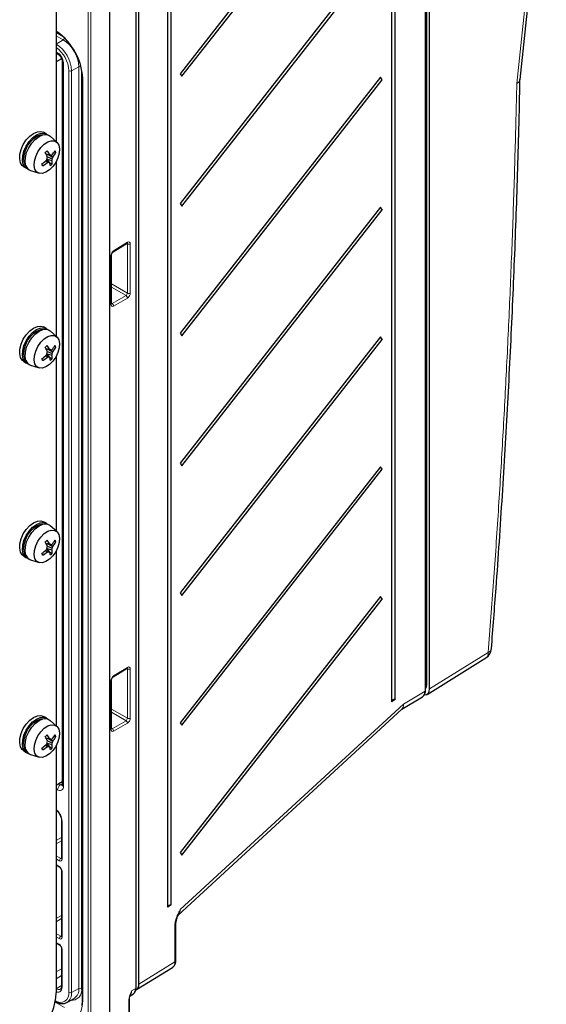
# Paper-space layout 'Blatt2' of a CAD drawing. Header units: millimetres. Extents: x 5 to 418, y 2 to 292.
# Tile 56 of 66: x 297 to 350, y 101 to 200. Entities that reach past the tile are written whole.
import ezdxf

# ---------------------------------------------------------------- set-up
doc = ezdxf.new("R2010")
doc.units = ezdxf.units.MM

psp = doc.layouts.new('Blatt2')

# ---------------------------------------------------------------- linework, layer by layer
at = {"color": 7, "linetype": 'Continuous', "lineweight": 25}
for p, q in [((347.794, 193.702), (350.439, 218.478)), ((338.281, 132.21), (338.281, 217.476)), ((338.396, 132.847), (338.396, 217.44)), ((338.673, 132.366), (338.673, 217.601)), ((334.84, 214.698), (334.84, 131.084)), ((335.207, 131.304), (335.207, 214.918)), ((333.743, 207), (313.567, 181.231)), ((313.747, 180.972), (333.923, 206.74)), ((309.148, 102.313), (309.148, 205.802)), ((309.414, 102.651), (309.414, 205.851)), ((321.719, 204.708), (313.567, 194.296)), ((313.747, 194.036), (321.899, 204.448)), ((306.449, 204.142), (306.449, 95.705)), ((312.283, 201.857), (312.283, 110.404)), ((312.65, 110.624), (312.65, 202.076)), ((301.075, 200.712), (301.075, 187.456)), ((301.075, 198.513), (301.191, 198.441)), ((301.075, 196.354), (301.3, 196.224)), ((301.629, 195.806), (301.075, 195.486)), ((301.685, 195.557), (301.685, 122.721)), ((313.567, 194.296), (313.747, 194.036)), ((303.7, 193.906), (303.701, 193.855)), ((303.701, 193.855), (303.701, 101.096)), ((333.743, 193.935), (313.567, 168.167)), ((313.747, 167.907), (333.923, 193.675)), ((333.923, 193.675), (333.743, 193.935)), ((300.095, 188.237), (299.812, 188.4)), ((301.143, 187.394), (300.481, 187.996)), ((300.893, 186.421), (301.047, 186.356)), ((300.035, 185.514), (300.199, 185.365)), ((300.048, 186.228), (300.418, 186.147)), ((300.068, 186.186), (300.524, 186.096)), ((300.122, 185.6), (300.326, 185.379)), ((300.142, 185.652), (300.416, 185.337)), ((300.165, 185.709), (300.644, 185.565)), ((300.189, 185.922), (300.669, 185.722)), ((300.34, 186.132), (300.73, 185.896)), ((301.075, 185.451), (301.075, 167.859)), ((297.813, 184.936), (298.095, 184.773)), ((298.497, 184.559), (299.349, 184.287)), ((300.418, 185.331), (300.688, 185.218)), ((313.567, 181.231), (313.747, 180.972)), ((333.743, 180.87), (313.567, 155.102)), ((313.747, 154.842), (333.923, 180.611)), ((333.923, 180.611), (333.743, 180.87)), ((306.825, 176.377), (308.215, 177.236)), ((306.647, 171.152), (306.647, 176.057)), ((300.095, 168.64), (299.812, 168.803)), ((301.143, 167.797), (300.481, 168.399)), ((313.567, 168.167), (313.747, 167.907)), ((333.743, 167.806), (313.567, 142.037)), ((313.747, 141.778), (333.923, 167.546)), ((333.923, 167.546), (333.743, 167.806)), ((300.048, 166.631), (300.418, 166.55)), ((300.068, 166.589), (300.524, 166.499)), ((300.34, 166.535), (300.73, 166.299)), ((300.893, 166.824), (301.047, 166.759)), ((300.035, 165.917), (300.199, 165.768)), ((300.122, 166.003), (300.326, 165.782)), ((300.142, 166.055), (300.416, 165.74)), ((300.165, 166.112), (300.644, 165.968)), ((300.189, 166.325), (300.669, 166.125)), ((300.418, 165.734), (300.688, 165.621)), ((301.075, 165.854), (301.075, 148.262)), ((297.813, 165.339), (298.095, 165.176)), ((298.497, 164.962), (299.349, 164.69)), ((313.567, 155.102), (313.747, 154.842)), ((333.743, 154.741), (313.567, 128.973)), ((333.923, 154.481), (333.743, 154.741)), ((313.747, 128.713), (333.923, 154.481)), ((300.095, 149.043), (299.812, 149.206)), ((301.143, 148.2), (300.481, 148.802)), ((300.048, 147.034), (300.418, 146.953)), ((300.068, 146.992), (300.524, 146.902)), ((300.189, 146.728), (300.669, 146.528)), ((300.34, 146.938), (300.73, 146.702)), ((300.893, 147.227), (301.047, 147.162)), ((297.813, 145.742), (298.095, 145.579)), ((300.035, 146.32), (300.199, 146.171)), ((300.122, 146.406), (300.326, 146.185)), ((300.142, 146.458), (300.416, 146.143)), ((300.165, 146.515), (300.644, 146.371)), ((300.418, 146.137), (300.688, 146.024)), ((301.075, 146.257), (301.075, 128.665)), ((298.497, 145.365), (299.349, 145.093)), ((313.567, 142.037), (313.747, 141.778)), ((333.743, 141.676), (313.567, 115.908)), ((313.747, 115.648), (333.923, 141.417)), ((333.923, 141.417), (333.743, 141.676)), ((338.436, 131.823), (344.357, 135.505)), ((306.825, 133.59), (308.215, 134.449)), ((306.647, 128.365), (306.647, 133.27)), ((335.207, 131.304), (334.84, 131.084)), ((335.9, 130.338), (337.981, 131.583)), ((313.347, 109.588), (335.901, 130.339)), ((300.095, 129.446), (299.812, 129.609)), ((301.143, 128.603), (300.481, 129.205)), ((313.567, 128.973), (313.747, 128.713)), ((300.048, 127.437), (300.418, 127.356)), ((300.068, 127.395), (300.524, 127.305)), ((300.142, 126.861), (300.416, 126.546)), ((300.165, 126.918), (300.644, 126.774)), ((300.189, 127.131), (300.669, 126.931)), ((300.34, 127.341), (300.73, 127.105)), ((300.893, 127.63), (301.047, 127.565)), ((297.813, 126.145), (298.095, 125.982)), ((300.035, 126.723), (300.199, 126.574)), ((300.122, 126.809), (300.326, 126.588)), ((300.418, 126.54), (300.688, 126.427)), ((301.075, 126.66), (301.075, 101.778)), ((298.497, 125.768), (299.349, 125.496)), ((301.685, 123.003), (301.075, 122.651)), ((301.619, 119.118), (301.619, 115.32)), ((313.567, 115.908), (313.747, 115.648)), ((301.075, 114.624), (301.437, 114.415)), ((301.619, 114.099), (301.619, 107.481)), ((312.65, 110.624), (312.283, 110.404)), ((313.143, 105.049), (313.143, 108.825)), ((301.075, 106.785), (301.437, 106.577)), ((301.619, 106.26), (301.619, 102.461)), ((309.176, 102.108), (312.794, 104.347)), ((302.161, 100.81), (302.882, 101.206)), ((308.453, 96.95), (308.453, 101.095)), ((308.531, 101.49), (308.855, 101.69)), ((308.569, 101.614), (308.579, 101.638))]:
    psp.add_line(p, q, dxfattribs=at)
at = {"color": 7, "linetype": 'Continuous', "lineweight": 18}
for p, q in [((338.225, 132.129), (338.225, 217.396)), ((309.092, 102.233), (309.092, 205.722)), ((304.296, 94.662), (304.296, 203.099)), ((304.576, 203.098), (304.576, 94.661)), ((301.178, 198.515), (301.075, 198.582)), ((301.763, 198.046), (301.075, 198.443)), ((301.785, 197.71), (301.075, 198.119)), ((301.075, 197.286), (301.785, 197.71)), ((301.075, 196.489), (301.217, 196.407)), ((301.802, 195.393), (301.802, 122.558)), ((302.351, 101.828), (302.351, 194.587)), ((302.631, 194.585), (303.355, 194.989)), ((302.631, 101.826), (302.631, 194.585)), ((303.355, 102.23), (303.355, 194.989)), ((303.636, 102.229), (303.636, 194.802)), ((303.76, 193.773), (303.759, 193.846)), ((303.76, 101.014), (303.76, 193.773)), ((306.864, 176.467), (308.253, 177.326)), ((308.251, 177.167), (308.174, 177.211)), ((308.251, 172.205), (308.251, 177.167)), ((308.536, 177.168), (308.536, 172.206)), ((306.591, 171.072), (306.591, 175.977)), ((306.647, 173.131), (308.251, 172.205)), ((308.112, 171.956), (306.647, 172.801)), ((306.722, 171.154), (308.112, 171.956)), ((308.253, 171.711), (306.864, 170.909)), ((306.647, 171.197), (306.722, 171.154)), ((338.673, 132.366), (344.589, 136.045)), ((306.864, 133.68), (308.253, 134.539)), ((308.251, 134.38), (308.174, 134.424)), ((308.251, 129.418), (308.251, 134.38)), ((308.536, 134.382), (308.536, 129.42)), ((306.591, 128.285), (306.591, 133.19)), ((338.281, 132.78), (338.396, 132.847)), ((336.041, 130.823), (338.225, 132.129)), ((313.576, 110.154), (336.041, 130.823)), ((306.647, 130.344), (308.251, 129.418)), ((308.112, 129.169), (306.647, 130.015)), ((306.722, 128.367), (308.112, 129.169)), ((308.253, 128.924), (306.864, 128.122)), ((306.647, 128.41), (306.722, 128.367)), ((301.217, 122.22), (301.075, 122.301)), ((301.333, 122.8), (301.495, 122.707)), ((301.495, 122.707), (301.685, 122.821)), ((301.678, 119.037), (301.678, 115.238)), ((301.075, 117.098), (301.619, 117.412)), ((301.619, 117.086), (301.075, 116.772)), ((301.075, 115.583), (301.534, 115.318)), ((301.395, 115.075), (301.075, 115.259)), ((301.534, 115.318), (301.619, 115.371)), ((301.075, 114.692), (301.395, 114.507)), ((301.678, 114.017), (301.678, 107.399)), ((301.075, 109.259), (301.619, 109.574)), ((301.619, 109.247), (301.075, 108.933)), ((313.03, 104.889), (313.03, 108.665)), ((301.075, 107.744), (301.534, 107.479)), ((301.395, 107.236), (301.075, 107.42)), ((301.534, 107.479), (301.619, 107.532)), ((301.075, 106.853), (301.395, 106.668)), ((301.678, 106.178), (301.678, 102.379)), ((301.619, 104.193), (301.075, 103.89)), ((309.414, 102.651), (313.03, 104.889)), ((301.619, 103.517), (301.075, 103.191)), ((301.619, 102.52), (301.075, 102.195)), ((302.631, 101.826), (303.355, 102.23)), ((308.67, 101.972), (309.092, 102.233)), ((301.924, 100.295), (300.972, 100.844)), ((308.397, 96.87), (308.397, 101.014))]:
    psp.add_line(p, q, dxfattribs=at)
at = {"color": 7, "linetype": 'Continuous', "lineweight": 18, "flags": 128}
for points in [[(347.464, 193.313), (348.791, 205.747), (350.108, 218.081)], [(301.678, 102.379), (301.664, 102.22), (301.621, 102.083), (301.553, 101.974), (301.46, 101.898), (301.347, 101.856), (301.219, 101.851), (301.079, 101.882), (301.075, 101.884)], [(300.934, 99.382), (301.485, 99.127), (302.015, 99.006), (302.504, 99.026), (302.932, 99.185), (303.284, 99.476), (303.545, 99.89), (303.706, 100.409), (303.76, 101.014)]]:
    psp.add_lwpolyline(points, dxfattribs=at)
at = {"color": 7, "linetype": 'Continuous', "lineweight": 25, "flags": 128}
for points in [[(297.485, 185.339), (297.403, 185.727), (297.425, 186.183), (297.55, 186.676), (297.769, 187.169), (298.066, 187.624), (298.417, 188.008), (298.798, 188.293), (299.181, 188.457), (299.535, 188.489), (299.812, 188.4)], [(297.768, 185.176), (297.686, 185.563), (297.708, 186.02), (297.833, 186.513), (298.052, 187.005), (298.349, 187.46), (298.7, 187.845), (299.081, 188.13), (299.463, 188.294), (299.818, 188.326), (300.119, 188.222), (300.221, 188.144)], [(298.003, 185.119), (297.9, 185.309), (297.825, 185.675), (297.853, 186.108), (297.982, 186.573), (298.2, 187.033), (298.492, 187.45), (298.832, 187.791), (299.193, 188.027), (299.547, 188.14), (299.749, 188.143)], [(298.036, 185.021), (297.954, 185.408), (297.977, 185.865), (298.102, 186.358), (298.321, 186.85), (298.617, 187.305), (298.969, 187.69), (299.35, 187.975), (299.732, 188.139), (300.087, 188.171), (300.388, 188.067), (300.481, 187.996)], [(298.933, 184.704), (298.858, 185.072), (298.886, 185.507), (299.015, 185.974), (299.234, 186.436), (299.527, 186.855), (299.869, 187.197), (300.232, 187.434), (300.587, 187.548), (300.905, 187.528), (301.161, 187.377), (301.334, 187.107), (301.409, 186.739), (301.381, 186.304), (301.252, 185.837), (301.032, 185.375), (300.74, 184.956), (300.398, 184.614), (300.035, 184.377), (299.68, 184.263), (299.362, 184.283), (299.106, 184.434), (298.933, 184.704)], [(297.813, 184.936), (297.665, 185.051), (297.485, 185.339)], [(297.485, 165.742), (297.403, 166.13), (297.425, 166.586), (297.55, 167.079), (297.769, 167.572), (298.066, 168.027), (298.417, 168.411), (298.798, 168.696), (299.181, 168.86), (299.535, 168.892), (299.812, 168.803)], [(297.768, 165.579), (297.686, 165.966), (297.708, 166.423), (297.833, 166.916), (298.052, 167.408), (298.349, 167.864), (298.7, 168.248), (299.081, 168.533), (299.463, 168.697), (299.818, 168.729), (300.119, 168.625), (300.221, 168.547)], [(298.003, 165.522), (297.9, 165.712), (297.825, 166.078), (297.853, 166.511), (297.982, 166.976), (298.2, 167.436), (298.492, 167.853), (298.832, 168.194), (299.193, 168.43), (299.547, 168.543), (299.749, 168.546)], [(298.036, 165.424), (297.954, 165.811), (297.977, 166.268), (298.102, 166.761), (298.321, 167.253), (298.617, 167.708), (298.969, 168.093), (299.35, 168.378), (299.732, 168.542), (300.087, 168.574), (300.388, 168.47), (300.481, 168.399)], [(298.933, 165.107), (298.858, 165.475), (298.886, 165.91), (299.015, 166.378), (299.234, 166.839), (299.527, 167.258), (299.869, 167.6), (300.232, 167.837), (300.587, 167.951), (300.905, 167.931), (301.161, 167.78), (301.334, 167.51), (301.409, 167.142), (301.381, 166.707), (301.252, 166.24), (301.032, 165.778), (300.74, 165.359), (300.398, 165.017), (300.035, 164.78), (299.68, 164.666), (299.362, 164.686), (299.106, 164.837), (298.933, 165.107)], [(297.813, 165.339), (297.665, 165.454), (297.485, 165.742)], [(297.485, 146.145), (297.403, 146.533), (297.425, 146.989), (297.55, 147.482), (297.769, 147.975), (298.066, 148.43), (298.417, 148.814), (298.798, 149.099), (299.181, 149.263), (299.535, 149.295), (299.812, 149.206)], [(297.768, 145.982), (297.686, 146.369), (297.708, 146.826), (297.833, 147.319), (298.052, 147.811), (298.349, 148.267), (298.7, 148.651), (299.081, 148.936), (299.463, 149.1), (299.818, 149.132), (300.119, 149.028), (300.221, 148.95)], [(298.003, 145.926), (297.9, 146.115), (297.825, 146.481), (297.853, 146.914), (297.982, 147.379), (298.2, 147.839), (298.492, 148.256), (298.832, 148.597), (299.193, 148.833), (299.547, 148.946), (299.749, 148.949)], [(298.036, 145.827), (297.954, 146.214), (297.977, 146.671), (298.102, 147.164), (298.321, 147.656), (298.617, 148.111), (298.969, 148.496), (299.35, 148.781), (299.732, 148.945), (300.087, 148.977), (300.388, 148.873), (300.481, 148.802)], [(298.933, 145.51), (298.858, 145.878), (298.886, 146.313), (299.015, 146.781), (299.234, 147.242), (299.527, 147.661), (299.869, 148.003), (300.232, 148.24), (300.587, 148.354), (300.905, 148.334), (301.161, 148.183), (301.334, 147.913), (301.409, 147.545), (301.381, 147.11), (301.252, 146.643), (301.032, 146.181), (300.74, 145.762), (300.398, 145.42), (300.035, 145.183), (299.68, 145.069), (299.362, 145.089), (299.106, 145.24), (298.933, 145.51)], [(297.813, 145.742), (297.665, 145.857), (297.485, 146.145)], [(297.485, 126.548), (297.403, 126.936), (297.425, 127.393), (297.55, 127.885), (297.769, 128.378), (298.066, 128.833), (298.417, 129.217), (298.798, 129.502), (299.181, 129.666), (299.535, 129.698), (299.812, 129.609)], [(297.768, 126.385), (297.686, 126.772), (297.708, 127.229), (297.833, 127.722), (298.052, 128.214), (298.349, 128.67), (298.7, 129.054), (299.081, 129.339), (299.463, 129.503), (299.818, 129.535), (300.119, 129.431), (300.221, 129.353)], [(298.003, 126.329), (297.9, 126.518), (297.825, 126.884), (297.853, 127.317), (297.982, 127.782), (298.2, 128.242), (298.492, 128.659), (298.832, 129), (299.193, 129.236), (299.547, 129.349), (299.749, 129.352)], [(298.036, 126.23), (297.954, 126.617), (297.977, 127.074), (298.102, 127.567), (298.321, 128.059), (298.617, 128.514), (298.969, 128.899), (299.35, 129.184), (299.732, 129.348), (300.087, 129.38), (300.388, 129.276), (300.481, 129.205)], [(298.933, 125.913), (298.858, 126.281), (298.886, 126.716), (299.015, 127.184), (299.234, 127.645), (299.527, 128.064), (299.869, 128.406), (300.232, 128.643), (300.587, 128.757), (300.905, 128.737), (301.161, 128.586), (301.334, 128.316), (301.409, 127.948), (301.381, 127.513), (301.252, 127.046), (301.032, 126.584), (300.74, 126.165), (300.398, 125.823), (300.035, 125.586), (299.68, 125.472), (299.362, 125.492), (299.106, 125.643), (298.933, 125.913)], [(297.813, 126.145), (297.665, 126.26), (297.485, 126.548)], [(301.685, 122.721), (301.685, 122.719), (301.685, 122.713)]]:
    psp.add_lwpolyline(points, dxfattribs=at)
at = {"color": 7, "linetype": 'Continuous', "lineweight": 25}
for centre, radius, start, end in [((297.548, 193.46), 6.223, 3.55438, 54.31915), ((334.22, 194.107), 0.524, 200.96265, 235.49902), ((295.939, 190.589), 5.853, 313.72425, 316.31598), ((290.163, 181.5), 10.957, 23.78029, 26.32525), ((297.116, 184.383), 3.744, 28.10335, 35.30173), ((297.094, 189.22), 4.718, 318.81322, 325.35615), ((298.048, 188.082), 3.459, 320.81374, 330.08404), ((298.664, 185.535), 2.52, 19.02792, 23.46366), ((295.843, 190.442), 6.47, 306.01461, 311.31479), ((297.651, 188.478), 4.023, 300.91929, 309.30066), ((294.64, 187.817), 5.913, 337.79008, 339.55771), ((294.322, 186.162), 5.873, 355.99239, 357.61956), ((299.976, 187.978), 2.622, 274.87956, 277.67065), ((301.776, 188.393), 3.345, 244.315, 246.01918), ((297.537, 184.379), 3.034, 12.4042, 18.40039), ((297.105, 179.108), 7.78, 63.92895, 64.79646), ((299.687, 192.324), 6.285, 277.66075, 278.77451), ((297.57, 186.138), 3.127, 349.43984, 352.36017), ((299.143, 185.201), 1.544, 0.62376, 13.62264), ((296.883, 187.136), 4.042, 339.53238, 342.13519), ((298.455, 185.401), 0.723, 198.12825, 252.60766), ((298.724, 185.246), 0.724, 198.14298, 251.66982), ((293.485, 182.708), 6.65, 20.40549, 22.08609), ((297.886, 187.831), 3.831, 313.04028, 316.99994), ((334.22, 181.042), 0.524, 200.96265, 235.49902), ((334.22, 167.978), 0.524, 200.96265, 235.49902), ((295.939, 170.992), 5.853, 313.72425, 316.31598), ((290.163, 161.903), 10.957, 23.78029, 26.32525), ((297.116, 164.786), 3.744, 28.10335, 35.30173), ((297.105, 159.511), 7.78, 63.92895, 64.79646), ((299.687, 172.727), 6.285, 277.66075, 278.77451), ((297.094, 169.623), 4.718, 318.81322, 325.35615), ((298.048, 168.485), 3.459, 320.81374, 330.08404), ((298.664, 165.938), 2.52, 19.02792, 23.46366), ((298.455, 165.804), 0.723, 198.12825, 252.60766), ((295.843, 170.845), 6.47, 306.01461, 311.31479), ((293.485, 163.111), 6.65, 20.40549, 22.08609), ((297.651, 168.881), 4.023, 300.91929, 309.30066), ((294.64, 168.22), 5.913, 337.79008, 339.55771), ((294.322, 166.565), 5.873, 355.99239, 357.61956), ((299.976, 168.381), 2.622, 274.87956, 277.67065), ((301.776, 168.796), 3.345, 244.315, 246.01918), ((297.537, 164.782), 3.034, 12.4042, 18.40039), ((297.886, 168.234), 3.831, 313.04028, 316.99994), ((297.57, 166.541), 3.127, 349.43984, 352.36017), ((299.143, 165.604), 1.544, 0.62376, 13.62264), ((296.883, 167.539), 4.042, 339.53238, 342.13519), ((298.724, 165.649), 0.724, 198.14298, 251.66982), ((334.22, 154.913), 0.524, 200.96265, 235.49902), ((295.939, 151.395), 5.853, 313.72425, 316.31598), ((290.163, 142.306), 10.957, 23.78029, 26.32525), ((297.116, 145.189), 3.744, 28.10335, 35.30173), ((294.322, 146.969), 5.873, 355.99239, 357.61956), ((297.105, 139.914), 7.78, 63.92895, 64.79646), ((299.687, 153.13), 6.285, 277.66075, 278.77451), ((297.094, 150.026), 4.718, 318.81322, 325.35615), ((296.883, 147.942), 4.042, 339.53238, 342.13519), ((298.048, 148.888), 3.459, 320.81374, 330.08404), ((298.664, 146.341), 2.52, 19.02792, 23.46366), ((298.455, 146.207), 0.723, 198.12825, 252.60766), ((298.724, 146.052), 0.724, 198.14298, 251.66982), ((295.843, 151.248), 6.47, 306.01461, 311.31479), ((293.485, 143.514), 6.65, 20.40549, 22.08609), ((297.651, 149.284), 4.023, 300.91929, 309.30066), ((294.64, 148.623), 5.913, 337.79008, 339.55771), ((299.976, 148.784), 2.622, 274.87956, 277.67065), ((301.776, 149.199), 3.345, 244.315, 246.01918), ((297.537, 145.185), 3.034, 12.4042, 18.40039), ((297.886, 148.637), 3.831, 313.04028, 316.99994), ((297.57, 146.944), 3.127, 349.43984, 352.36017), ((299.143, 146.007), 1.544, 0.62376, 13.62264), ((334.22, 141.848), 0.524, 200.96265, 235.49902), ((343.724, 136.524), 1.2, 301.87721, 355.5181), ((337.676, 132.813), 0.721, 326.99473, 2.70669), ((338.182, 132.219), 0.099, 295.40964, 354.64502), ((335.164, 130.959), 0.348, 82.88227, 158.89699), ((295.939, 131.798), 5.853, 313.72425, 316.31598), ((290.163, 122.709), 10.957, 23.78029, 26.32525), ((294.64, 129.026), 5.913, 337.79008, 339.55771), ((297.116, 125.592), 3.744, 28.10335, 35.30173), ((294.322, 127.372), 5.873, 355.99239, 357.61956), ((297.105, 120.317), 7.78, 63.92895, 64.79646), ((299.687, 133.533), 6.285, 277.66075, 278.77451), ((297.57, 127.347), 3.127, 349.43984, 352.36017), ((297.094, 130.429), 4.718, 318.81322, 325.35615), ((296.883, 128.345), 4.042, 339.53238, 342.13519), ((298.048, 129.291), 3.459, 320.81374, 330.08404), ((298.664, 126.744), 2.52, 19.02792, 23.46366), ((298.455, 126.61), 0.723, 198.12825, 252.60766), ((298.724, 126.456), 0.724, 198.14298, 251.66982), ((295.843, 131.651), 6.47, 306.01461, 311.31479), ((293.485, 123.917), 6.65, 20.40549, 22.08609), ((297.651, 129.687), 4.023, 300.91929, 309.30066), ((299.976, 129.187), 2.622, 274.87956, 277.67065), ((301.776, 129.602), 3.345, 244.315, 246.01918), ((297.537, 125.588), 3.034, 12.4042, 18.40039), ((297.886, 129.04), 3.831, 313.04028, 316.99994), ((299.143, 126.41), 1.544, 0.62376, 13.62264), ((312.607, 110.279), 0.348, 82.88227, 158.89699), ((294.942, 102.061), 6.14, 320.22793, 357.36071)]:
    psp.add_arc(centre, radius, start, end, dxfattribs=at)
at = {"color": 7, "linetype": 'Continuous', "lineweight": 18}
for centre, radius, start, end in [((299.248, 194.432), 3.386, 2.60548, 57.39452), ((301.609, 197.973), 0.316, 303.69406, 346.17325), ((299.946, 194.834), 3.413, 2.60548, 57.39452), ((299.24, 194.435), 3.114, 2.79804, 53.89219), ((301.419, 196.388), 0.203, 174.53056, 233.212), ((300.531, 195.336), 1.272, 2.60548, 57.39452), ((301.886, 195.578), 0.203, 186.67077, 245.48434), ((302.492, 194.861), 0.308, 242.65648, 296.76622), ((303.496, 194.706), 0.316, 73.84697, 116.30126), ((303.8, 193.864), 0.0988, 185.27151, 246.22389), ((306.766, 176.456), 0.0988, 306.92491, 6.4107), ((308.155, 177.315), 0.0988, 307.03295, 6.40148), ((308.392, 177.439), 0.307, 242.55881, 298.01848), ((306.548, 176.067), 0.0994, 295.44597, 353.95638), ((307.955, 171.702), 0.298, 1.72152, 58.27848), ((308.392, 172.477), 0.307, 242.55881, 298.01848), ((306.548, 171.161), 0.099, 295.38794, 354.63803), ((306.565, 170.9), 0.298, 1.72152, 58.27848), ((343.999, 135.979), 0.594, 307.1014, 6.35499), ((344.415, 136.529), 0.515, 289.76097, 348.40255), ((308.155, 134.528), 0.0988, 307.03295, 6.40148), ((308.392, 134.652), 0.307, 242.55881, 298.01848), ((306.548, 133.279), 0.0987, 295.32922, 355.33436), ((306.766, 133.669), 0.0985, 306.41766, 6.45379), ((307.955, 128.915), 0.298, 1.72152, 58.27848), ((308.392, 129.69), 0.307, 242.55881, 298.01848), ((306.548, 128.375), 0.099, 295.38794, 354.63803), ((306.565, 128.113), 0.298, 1.72152, 58.27848), ((301.832, 122.191), 0.616, 123.22971, 177.34769), ((301.445, 122.5), 0.362, 230.79671, 9.21404), ((301.624, 122.893), 0.226, 235.18435, 285.5675), ((301.888, 122.744), 0.205, 188.54137, 245.31875), ((300.032, 118.952), 1.648, 2.93254, 50.72926), ((301.72, 119.129), 0.101, 186.49576, 245.49964), ((301.703, 115.06), 0.308, 123.22971, 177.34769), ((301.718, 115.328), 0.0988, 185.07867, 246.24147), ((301.491, 114.495), 0.0961, 172.8258, 235.75588), ((301.715, 114.106), 0.0962, 184.36955, 247.16674), ((312.946, 108.843), 0.198, 295.37683, 355.03361), ((301.703, 107.222), 0.308, 123.22971, 177.34769), ((301.715, 107.488), 0.0961, 184.12934, 247.1908), ((301.491, 106.656), 0.0961, 172.8258, 235.75588), ((301.715, 106.267), 0.0962, 184.36955, 247.16674), ((312.946, 105.068), 0.198, 295.40964, 354.64502), ((301.319, 102.514), 0.404, 232.50864, 298.37832), ((301.715, 102.468), 0.0961, 184.12934, 247.1908), ((302.613, 102.052), 1.038, 265.8777, 9.79342), ((302.273, 102.109), 1.089, 303.96781, 6.39374), ((303.494, 101.955), 0.308, 62.65648, 116.76622), ((309.049, 102.322), 0.099, 295.38794, 354.63803), ((301.497, 101.682), 0.866, 234.79152, 9.69975), ((301.558, 101.706), 1.079, 303.75973, 6.41244), ((302.492, 102.102), 0.308, 242.65648, 296.76622), ((303.8, 101.105), 0.0988, 185.07867, 246.24147), ((308.357, 101.102), 0.0965, 294.63263, 356.51686)]:
    psp.add_arc(centre, radius, start, end, dxfattribs=at)
for centre, major_axis, ratio, start_param, end_param in [((306.869, 176.143), (0.195, 0.349), 0.567218, 0.794343, 2.347686), ((308.114, 177.082), (0.095, 0.176), 0.556897, 5.481434, 6.257706), ((308.258, 177.002), (0.195, 0.349), 0.567218, 5.489279, 7.077528), ((308.114, 172.12), (0.095, 0.176), 0.556897, 3.893185, 5.481434), ((308.258, 172.04), (0.195, 0.349), 0.567218, 3.901029, 5.489279), ((306.869, 171.238), (0.195, 0.349), 0.567218, 2.347686, 3.901029), ((306.725, 171.318), (0.095, 0.176), 0.556897, 3.117256, 3.893185), ((308.114, 134.296), (0.095, 0.176), 0.556897, 5.481434, 6.257706), ((308.258, 134.215), (0.195, 0.349), 0.567218, 5.489279, 7.077528), ((306.869, 133.356), (0.195, 0.349), 0.567218, 0.794343, 2.347686), ((335.178, 131.304), (-0.751, 0.946), 0.477741, 3.078543, 3.854951), ((335.178, 131.304), (-0.684, 0.996), 0.53414, 3.217807, 3.890374), ((308.114, 129.334), (0.095, 0.176), 0.556897, 3.893185, 5.481434), ((308.258, 129.254), (0.195, 0.349), 0.567218, 3.901029, 5.489279), ((306.869, 128.451), (0.195, 0.349), 0.567218, 2.347686, 3.901029), ((306.725, 128.532), (0.095, 0.176), 0.556897, 3.117256, 3.893185), ((301.395, 115.401), (-0.2, 0.347), 0.577206, 2.356428, 3.92692), ((301.537, 115.483), (-0.095, 0.176), 0.576503, 2.373814, 3.17003), ((301.395, 114.18), (-0.2, 0.346), 0.577557, 3.927224, 5.497716), ((312.732, 110.653), (-0.469, 1.158), 0.608875, 3.366244, 4.038811), ((301.395, 107.562), (-0.2, 0.347), 0.577206, 2.356428, 3.92692), ((301.537, 107.644), (-0.095, 0.176), 0.576503, 2.373814, 3.17003), ((301.395, 106.342), (-0.2, 0.346), 0.577557, 3.927224, 5.497716), ((312.177, 105.376), (-0.611, 1.033), 0.577354, 3.153354, 3.921037), ((307.824, 102.463), (-0.595, 1.043), 0.577137, 3.237715, 3.929825)]:
    psp.add_ellipse(centre, major_axis=major_axis, ratio=ratio, start_param=start_param, end_param=end_param, dxfattribs=at)
at = {"color": 7, "linetype": 'Continuous', "lineweight": 25}
for centre, major_axis, ratio, start_param, end_param in [((337.373, 132.618), (-0.603, 1.038), 0.579094, 3.149064, 3.925472), ((337.825, 132.856), (-0.6, 1.04), 0.577176, 2.779512, 3.926839), ((308.241, 102.721), (-0.605, 1.036), 0.577255, 3.156135, 3.924013), ((308.565, 103.141), (-0.6, 1.04), 0.577202, 3.159227, 3.92691)]:
    psp.add_ellipse(centre, major_axis=major_axis, ratio=ratio, start_param=start_param, end_param=end_param, dxfattribs=at)
for points, knots in [([(301.3, 196.224), (301.321, 196.211), (301.368, 196.18), (301.461, 196.09), (301.557, 195.959), (301.635, 195.805), (301.679, 195.657), (301.683, 195.588), (301.685, 195.557)], [0, 0, 0, 0, 0.126625, 0.289551, 0.468264, 0.657184, 0.845913, 1, 1, 1, 1]), ([(344.911, 136.426), (345.071, 138.456), (345.475, 143.611), (346.026, 151.844), (346.576, 161.133), (347.036, 170.381), (347.406, 179.579), (347.659, 187.362), (347.754, 192.059), (347.788, 193.726)], [0, 0, 0, 0, 0.104679, 0.265834, 0.42714, 0.588583, 0.749999, 0.911242, 1, 1, 1, 1]), ([(347.464, 193.313), (347.467, 193.315), (347.499, 193.331), (347.572, 193.374), (347.668, 193.45), (347.744, 193.545), (347.786, 193.631), (347.79, 193.684), (347.791, 193.702)], [0, 0, 0, 0, 0.01569, 0.166522, 0.401718, 0.643717, 0.878577, 1, 1, 1, 1]), ([(308.215, 177.236), (308.224, 177.241), (308.241, 177.249), (308.24, 177.249), (308.24, 177.248)], [0, 0, 0, 0, 0.582237, 1, 1, 1, 1]), ([(306.647, 176.057), (306.648, 176.072), (306.649, 176.102), (306.668, 176.168), (306.7, 176.239), (306.745, 176.305), (306.791, 176.353), (306.814, 176.369), (306.825, 176.377)], [0, 0, 0, 0, 0.156365, 0.321226, 0.502305, 0.692401, 0.861258, 1, 1, 1, 1]), ([(306.65, 171.123), (306.65, 171.124), (306.649, 171.125), (306.647, 171.144), (306.647, 171.152)], [0, 0, 0, 0, 0.54381, 1, 1, 1, 1]), ([(308.215, 134.449), (308.224, 134.454), (308.241, 134.462), (308.24, 134.462), (308.24, 134.462)], [0, 0, 0, 0, 0.582237, 1, 1, 1, 1]), ([(306.647, 133.27), (306.648, 133.285), (306.649, 133.316), (306.668, 133.381), (306.7, 133.453), (306.745, 133.518), (306.791, 133.566), (306.814, 133.583), (306.825, 133.59)], [0, 0, 0, 0, 0.156365, 0.321226, 0.502305, 0.692401, 0.861258, 1, 1, 1, 1]), ([(338.018, 131.625), (338.064, 131.66), (338.18, 131.746), (338.263, 131.959), (338.275, 132.132), (338.281, 132.21)], [0, 0, 0, 0, 0.272558, 0.672871, 1, 1, 1, 1]), ([(306.65, 128.336), (306.65, 128.337), (306.649, 128.338), (306.647, 128.357), (306.647, 128.365)], [0, 0, 0, 0, 0.54381, 1, 1, 1, 1]), ([(301.685, 122.721), (301.684, 122.701), (301.681, 122.66), (301.678, 122.658), (301.677, 122.657)], [0, 0, 0, 0, 0.490241, 1, 1, 1, 1]), ([(301.075, 120.166), (301.078, 120.164), (301.149, 120.116), (301.292, 119.965), (301.469, 119.7), (301.586, 119.409), (301.618, 119.215), (301.619, 119.129), (301.619, 119.118)], [0, 0, 0, 0, 0.0105224, 0.2451394, 0.4901717, 0.7389269, 0.9669526, 1, 1, 1, 1]), ([(301.619, 115.32), (301.619, 115.309), (301.617, 115.291), (301.617, 115.292), (301.617, 115.292)], [0, 0, 0, 0, 0.588062, 1, 1, 1, 1]), ([(301.437, 114.415), (301.449, 114.407), (301.474, 114.391), (301.521, 114.343), (301.565, 114.279), (301.6, 114.205), (301.617, 114.14), (301.619, 114.111), (301.619, 114.099)], [0, 0, 0, 0, 0.154844, 0.318027, 0.496627, 0.684093, 0.869736, 1, 1, 1, 1]), ([(313.143, 108.826), (313.143, 108.828), (313.14, 108.87), (313.158, 109.008), (313.222, 109.252), (313.312, 109.482), (313.385, 109.625), (313.402, 109.659)], [0, 0, 0, 0, 0.014683, 0.226908, 0.499874, 0.880645, 1, 1, 1, 1]), ([(313.404, 109.67), (313.403, 109.668), (313.402, 109.664), (313.4, 109.661), (313.399, 109.66)], [0, 0, 0, 0, 0.617067, 1, 1, 1, 1]), ([(301.619, 107.481), (301.619, 107.47), (301.617, 107.452), (301.617, 107.453), (301.617, 107.453)], [0, 0, 0, 0, 0.588062, 1, 1, 1, 1]), ([(301.437, 106.577), (301.449, 106.569), (301.474, 106.552), (301.521, 106.504), (301.565, 106.44), (301.6, 106.367), (301.617, 106.301), (301.619, 106.272), (301.619, 106.26)], [0, 0, 0, 0, 0.154844, 0.318027, 0.496627, 0.684093, 0.869736, 1, 1, 1, 1]), ([(312.8, 104.368), (312.856, 104.405), (312.99, 104.493), (313.115, 104.739), (313.133, 104.941), (313.143, 105.049)], [0, 0, 0, 0, 0.253343, 0.600365, 1, 1, 1, 1]), ([(301.619, 102.461), (301.618, 102.422), (301.612, 102.313), (301.566, 102.201), (301.524, 102.174), (301.505, 102.163)], [0, 0, 0, 0, 0.2391, 0.669267, 1, 1, 1, 1]), ([(308.889, 101.731), (308.934, 101.765), (309.048, 101.85), (309.131, 102.062), (309.143, 102.235), (309.148, 102.313)], [0, 0, 0, 0, 0.266986, 0.670382, 1, 1, 1, 1]), ([(303.701, 101.096), (303.7, 101.001), (303.696, 100.774), (303.653, 100.58), (303.629, 100.468)], [0, 0, 0, 0, 0.420206, 1, 1, 1, 1]), ([(308.455, 101.097), (308.454, 101.105), (308.452, 101.155), (308.476, 101.304), (308.517, 101.471), (308.562, 101.585), (308.573, 101.612)], [0, 0, 0, 0, 0.065635, 0.367182, 0.85054, 1, 1, 1, 1]), ([(300.975, 100.918), (301.044, 100.881), (301.244, 100.775), (301.563, 100.692), (301.899, 100.691), (302.074, 100.78), (302.153, 100.82)], [0, 0, 0, 0, 0.167537, 0.486512, 0.770455, 1, 1, 1, 1])]:
    psp.add_open_spline(points, degree=3, knots=knots, dxfattribs=at)
at = {"color": 7, "linetype": 'Continuous', "lineweight": 18}
for points, knots in [([(344.589, 136.045), (344.771, 138.423), (345.135, 143.181), (345.616, 150.285), (346.049, 157.367), (346.436, 164.503), (346.774, 171.69), (347.061, 178.929), (347.297, 186.14), (347.408, 190.922), (347.464, 193.313)], [0, 0, 0, 0, 0.122866, 0.245742, 0.368647, 0.491561, 0.618644, 0.745738, 0.872864, 1, 1, 1, 1]), ([(313.03, 108.665), (313.041, 108.782), (313.067, 109.069), (313.254, 109.536), (313.443, 109.906), (313.548, 110.102), (313.576, 110.153), (313.576, 110.154)], [0, 0, 0, 0, 0.2440658, 0.5992824, 0.8954389, 0.9976934, 1, 1, 1, 1]), ([(313.576, 110.154), (313.576, 110.152), (313.569, 110.123), (313.554, 110.066), (313.527, 109.973), (313.492, 109.873), (313.45, 109.768), (313.419, 109.702), (313.404, 109.67)], [0, 0, 0, 0, 0.008176, 0.17114, 0.334385, 0.559674, 0.785643, 1, 1, 1, 1]), ([(308.397, 101.014), (308.397, 101.087), (308.407, 101.164), (308.439, 101.323), (308.461, 101.404), (308.513, 101.566), (308.542, 101.648), (308.604, 101.81), (308.637, 101.891), (308.67, 101.972)], [0, 0, 0, 0, 0.25, 0.25, 0.5, 0.5, 0.75, 0.75, 1, 1, 1, 1]), ([(308.579, 101.638), (308.579, 101.64), (308.609, 101.715), (308.638, 101.825), (308.663, 101.936), (308.669, 101.965), (308.67, 101.97), (308.67, 101.972)], [0, 0, 0, 0, 0.018843, 0.749293, 0.953472, 0.988684, 1, 1, 1, 1])]:
    psp.add_open_spline(points, degree=3, knots=knots, dxfattribs=at)

doc.saveas('drawing.dxf')
